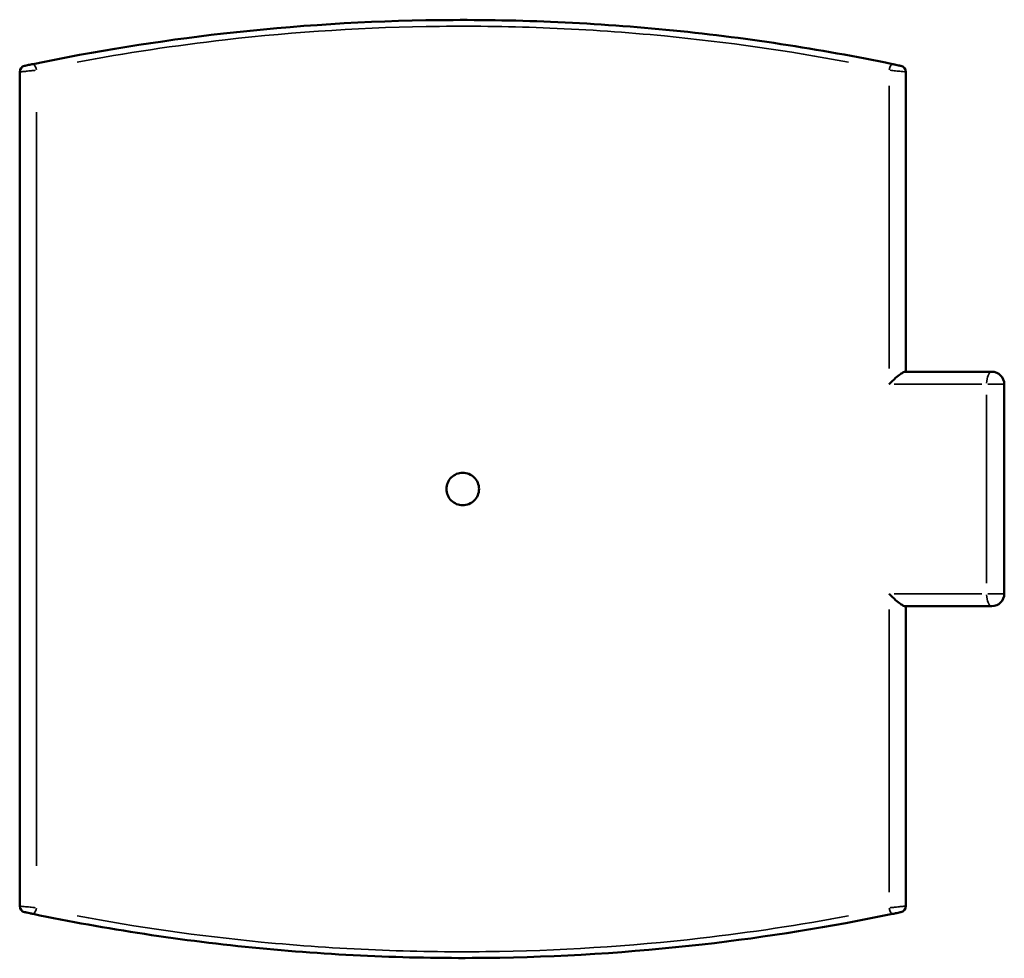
# Model space of a CAD drawing. Header units: millimetres. Extents: x -203 to 1362, y -458 to 1162.
# Tile 7 of 8: x 344 to 659, y 747 to 1047. Entities that reach past the tile are written whole.
import ezdxf

# ---------------------------------------------------------------- set-up
doc = ezdxf.new("R2010")
doc.units = ezdxf.units.MM
doc.layers.add('Visible (ANSI)', color=7, linetype='Continuous', lineweight=50)
doc.layers.add('Visible Narrow (ANSI)', color=7, linetype='Continuous', lineweight=35)

msp = doc.modelspace()

# ---------------------------------------------------------------- linework, layer by layer
at = {"layer": 'Visible (ANSI)'}
for p, q in [((344.034, 1030.678), (344.034, 763.917)), ((627.534, 934.798), (627.534, 1030.678)), ((655.034, 934.798), (627.288, 934.798)), ((659.034, 863.798), (659.034, 930.798)), ((627.288, 859.798), (655.034, 859.798)), ((627.534, 763.917), (627.534, 859.798))]:
    msp.add_line(p, q, dxfattribs=at)
for centre, radius, start, end in [((346.034, 1030.678), 2, 101.94395, 180), ((625.534, 1030.678), 2, 0, 78.05605), ((655.034, 930.798), 4, 0, 90), ((655.034, 863.798), 4, 270, 0), ((346.034, 763.917), 2, 180, 258.05605), ((625.534, 763.917), 2, 281.94395, 0)]:
    msp.add_arc(centre, radius, start, end, dxfattribs=at)
for points, knots in [([(623.258, 1033.198), (599.937, 1038.033), (575.623, 1041.776), (538.591, 1045.347), (526.269, 1046.2), (502.056, 1047.206), (490.169, 1047.387), (455.057, 1046.999), (431.872, 1045.534), (388.379, 1040.584), (367.993, 1037.278), (348.31, 1033.198)], [0, 0, 0, 0, 7.560002, 7.560002, 11.2742226, 11.2742226, 14.8265248, 14.8265248, 21.7792889, 21.7792889, 28.1596649, 28.1596649, 28.1596649, 28.1596649]), ([(348.31, 1033.198), (348.186, 1033.173), (348.057, 1033.146), (347.717, 1033.075), (347.503, 1033.031), (347.024, 1032.93), (346.762, 1032.875), (346.229, 1032.764), (345.981, 1032.711), (345.69, 1032.65), (345.621, 1032.635), (345.621, 1032.635)], [0, 0, 0, 0, 0.04036336, 0.04036336, 0.10494473, 0.10494473, 0.18890052, 0.18890052, 0.29804305, 0.29804305, 0.38858661, 0.38858661, 0.38858661, 0.38858661]), ([(625.948, 1032.635), (625.948, 1032.635), (625.936, 1032.638), (625.873, 1032.651), (625.804, 1032.666), (625.582, 1032.712), (625.411, 1032.748), (624.944, 1032.847), (624.627, 1032.913), (623.949, 1033.055), (623.589, 1033.13), (623.258, 1033.198)], [0, 0, 0, 0, 0.03812887, 0.03812887, 0.09913507, 0.09913507, 0.17844312, 0.17844312, 0.28154359, 0.28154359, 0.38858654, 0.38858654, 0.38858654, 0.38858654]), ([(622.171, 930.798), (622.173, 930.801), (622.176, 930.803), (622.85, 931.524), (623.575, 932.228), (624.828, 933.329), (625.349, 933.744), (626.151, 934.308), (626.474, 934.507), (626.971, 934.741), (627.154, 934.798), (627.288, 934.798)], [-0.00125815, -0.00125815, -0.00125815, -0.00125815, 0, 0, 0.30359711, 0.30359711, 0.54187118, 0.54187118, 0.71934365, 0.71934365, 0.86273439, 0.86273439, 0.86273439, 0.86273439]), ([(490.984, 897.298), (490.984, 896.645), (490.854, 895.948), (490.323, 894.667), (489.923, 894.082), (489, 893.159), (488.415, 892.759), (487.134, 892.228), (486.437, 892.098), (485.131, 892.098), (484.435, 892.228), (483.154, 892.759), (482.569, 893.159), (481.646, 894.082), (481.246, 894.667), (480.715, 895.948), (480.584, 896.645), (480.584, 897.95), (480.715, 898.647), (481.246, 899.928), (481.646, 900.513), (482.569, 901.436), (483.154, 901.836), (484.435, 902.367), (485.131, 902.498), (486.437, 902.498), (487.134, 902.367), (488.415, 901.836), (489, 901.436), (489.923, 900.513), (490.323, 899.928), (490.854, 898.647), (490.984, 897.95), (490.984, 897.298)], [0, 0, 0, 0, 0.1958794, 0.1958794, 0.3917589, 0.3917589, 0.5876383, 0.5876383, 0.7835178, 0.7835178, 0.9793972, 0.9793972, 1.1752767, 1.1752767, 1.3711561, 1.3711561, 1.5670356, 1.5670356, 1.762915, 1.762915, 1.9587945, 1.9587945, 2.1546739, 2.1546739, 2.3505534, 2.3505534, 2.5464328, 2.5464328, 2.7423123, 2.7423123, 2.9381917, 2.9381917, 3.1340712, 3.1340712, 3.1340712, 3.1340712]), ([(622.171, 863.798), (622.173, 863.795), (622.176, 863.792), (622.85, 863.071), (623.575, 862.367), (624.828, 861.267), (625.349, 860.851), (626.151, 860.288), (626.474, 860.088), (626.971, 859.854), (627.154, 859.798), (627.288, 859.798)], [-1.47412679, -1.47412679, -1.47412679, -1.47412679, -1.47309801, -1.47309801, -1.22484859, -1.22484859, -1.03001341, -1.03001341, -0.8848953, -0.8848953, -0.76764562, -0.76764562, -0.76764562, -0.76764562]), ([(345.621, 761.96), (345.621, 761.96), (345.633, 761.957), (345.695, 761.944), (345.765, 761.93), (345.986, 761.883), (346.158, 761.847), (346.624, 761.748), (346.942, 761.682), (347.62, 761.54), (347.98, 761.465), (348.31, 761.397)], [0, 0, 0, 0, 0.03812887, 0.03812887, 0.09913507, 0.09913507, 0.17844312, 0.17844312, 0.28154359, 0.28154359, 0.38858654, 0.38858654, 0.38858654, 0.38858654]), ([(348.31, 761.397), (371.632, 756.562), (395.946, 752.819), (432.977, 749.248), (445.3, 748.395), (469.513, 747.389), (481.4, 747.208), (516.512, 747.596), (539.696, 749.061), (583.19, 754.011), (603.576, 757.317), (623.258, 761.397)], [0, 0, 0, 0, 7.5599909, 7.5599909, 11.2742226, 11.2742226, 14.8265269, 14.8265269, 21.7792934, 21.7792934, 28.1596649, 28.1596649, 28.1596649, 28.1596649]), ([(623.258, 761.397), (623.383, 761.423), (623.512, 761.449), (623.852, 761.52), (624.066, 761.565), (624.545, 761.665), (624.807, 761.72), (625.34, 761.832), (625.588, 761.884), (625.878, 761.945), (625.948, 761.96), (625.948, 761.96)], [0, 0, 0, 0, 0.04036336, 0.04036336, 0.10494473, 0.10494473, 0.18890052, 0.18890052, 0.29804305, 0.29804305, 0.38858661, 0.38858661, 0.38858661, 0.38858661])]:
    msp.add_open_spline(points, degree=3, knots=knots, dxfattribs=at)
at = {"layer": 'Visible Narrow (ANSI)'}
for p, q in [((622.171, 1026.218), (622.171, 935.82)), ((349.398, 776.749), (349.398, 1017.846)), ((623.755, 930.798), (651.826, 930.798)), ((659.014, 930.798), (653.73, 930.798)), ((653.359, 927.448), (653.359, 867.148)), ((651.826, 863.798), (623.755, 863.798)), ((653.73, 863.798), (659.014, 863.798)), ((622.171, 858.775), (622.171, 768.377))]:
    msp.add_line(p, q, dxfattribs=at)
for centre, major_axis, ratio, start_param, end_param in [((348.716, 1031.24), (-0.406, 1.958), 0.3346697, 4.7251265, 6.2011822), ((622.852, 1031.24), (0.406, 1.958), 0.3346697, 0.0820031, 1.5580588), ((655.034, 930.798), (0, 4), 0.4189356, 0.0785398, 1.4922565), ((655.034, 863.798), (0, -4), 0.4189356, 4.7909288, 6.2046455), ((348.716, 763.355), (-0.406, -1.958), 0.3346697, 0.0820031, 1.5580588), ((622.852, 763.355), (0.406, -1.958), 0.3346697, 4.7251265, 6.2011822)]:
    msp.add_ellipse(centre, major_axis=major_axis, ratio=ratio, start_param=start_param, end_param=end_param, dxfattribs=at)
for points, knots in [([(362.424, 1033.819), (377.872, 1036.717), (393.707, 1039.125), (432.299, 1043.539), (455.3, 1045), (490.134, 1045.387), (501.927, 1045.206), (525.949, 1044.203), (538.174, 1043.353), (570.324, 1040.237), (590.031, 1037.404), (609.144, 1033.818)], [-26.7516816, -26.7516816, -26.7516816, -26.7516816, -21.7792889, -21.7792889, -14.8265248, -14.8265248, -11.2742226, -11.2742226, -7.560002, -7.560002, -1.4079832, -1.4079832, -1.4079832, -1.4079832]), ([(344.053, 1030.68), (344.1, 1030.685), (344.23, 1030.699), (344.753, 1030.754), (345.248, 1030.806), (346.31, 1030.918), (346.832, 1030.973), (347.789, 1031.073), (348.215, 1031.117), (348.768, 1031.175), (348.902, 1031.188), (349.034, 1031.202)], [-0.36915728, -0.36915728, -0.36915728, -0.36915728, -0.29804305, -0.29804305, -0.18890052, -0.18890052, -0.10494473, -0.10494473, -0.04036336, -0.04036336, -0.01942933, -0.01942933, -0.01942933, -0.01942933]), ([(622.535, 1031.202), (623.089, 1031.145), (623.673, 1031.084), (624.899, 1030.956), (625.532, 1030.889), (626.464, 1030.791), (626.805, 1030.755), (627.247, 1030.709), (627.385, 1030.694), (627.486, 1030.684), (627.503, 1030.682), (627.516, 1030.68)], [-0.36915721, -0.36915721, -0.36915721, -0.36915721, -0.28154359, -0.28154359, -0.17844312, -0.17844312, -0.09913507, -0.09913507, -0.03812887, -0.03812887, -0.01942933, -0.01942933, -0.01942933, -0.01942933]), ([(349.034, 763.393), (348.48, 763.45), (347.896, 763.511), (346.67, 763.639), (346.036, 763.706), (345.105, 763.804), (344.764, 763.84), (344.322, 763.886), (344.184, 763.901), (344.083, 763.912), (344.065, 763.913), (344.053, 763.915)], [-0.36915721, -0.36915721, -0.36915721, -0.36915721, -0.28154359, -0.28154359, -0.17844312, -0.17844312, -0.09913507, -0.09913507, -0.03812887, -0.03812887, -0.01942933, -0.01942933, -0.01942933, -0.01942933]), ([(627.515, 763.915), (627.469, 763.91), (627.339, 763.896), (626.816, 763.841), (626.321, 763.789), (625.259, 763.677), (624.736, 763.622), (623.78, 763.522), (623.353, 763.478), (622.801, 763.421), (622.667, 763.407), (622.535, 763.393)], [-0.36915728, -0.36915728, -0.36915728, -0.36915728, -0.29804305, -0.29804305, -0.18890052, -0.18890052, -0.10494473, -0.10494473, -0.04036336, -0.04036336, -0.01942933, -0.01942933, -0.01942933, -0.01942933]), ([(609.144, 760.777), (593.697, 757.878), (577.862, 755.47), (539.27, 751.056), (516.269, 749.595), (481.434, 749.208), (469.642, 749.389), (445.62, 750.392), (433.395, 751.242), (401.245, 754.358), (381.538, 757.191), (362.425, 760.777)], [-26.7516816, -26.7516816, -26.7516816, -26.7516816, -21.7792934, -21.7792934, -14.8265269, -14.8265269, -11.2742226, -11.2742226, -7.5599909, -7.5599909, -1.4079832, -1.4079832, -1.4079832, -1.4079832])]:
    msp.add_open_spline(points, degree=3, knots=knots, dxfattribs=at)

doc.saveas('drawing.dxf')
